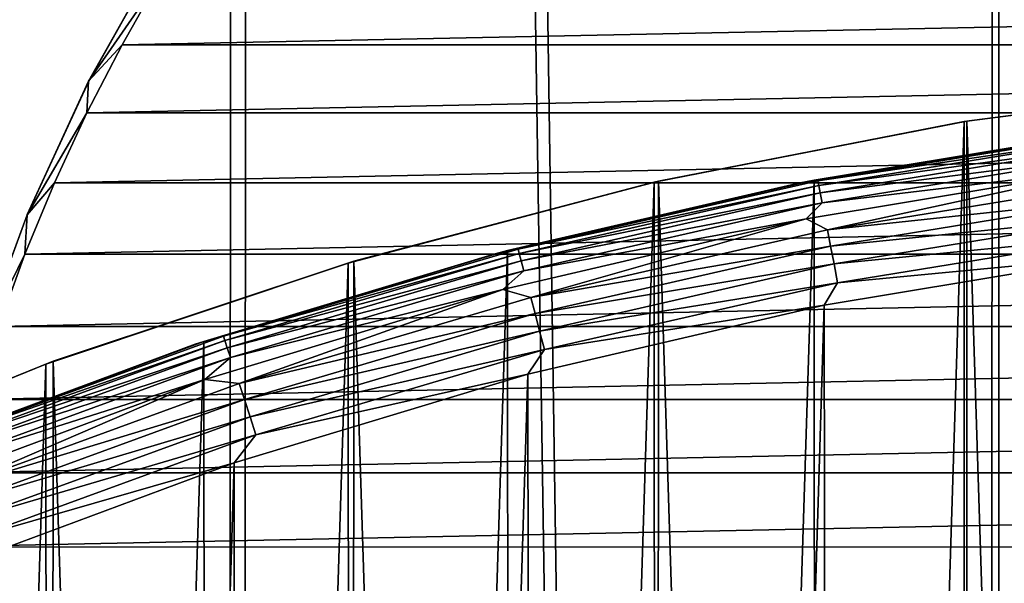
# Model space of a CAD drawing. Header units: millimetres. Extents: x -400 to 400, y -400 to 400.
# Tile 78 of 95: x -28 to -12, y 71 to 80. Entities that reach past the tile are written whole.
import ezdxf

# ---------------------------------------------------------------- set-up
doc = ezdxf.new("R2010")
doc.units = ezdxf.units.MM
doc.header["$LTSCALE"] = 52.148148
for name, color, linetype in [('1', 7, 'CONTINUOUS'), ('17', 7, 'CONTINUOUS'), ('2', 7, 'CONTINUOUS'), ('21', 7, 'CONTINUOUS'), ('22', 7, 'CONTINUOUS'), ('38', 7, 'CONTINUOUS'), ('39', 7, 'CONTINUOUS'), ('40', 7, 'CONTINUOUS'), ('43', 7, 'CONTINUOUS'), ('45', 7, 'CONTINUOUS'), ('48', 7, 'CONTINUOUS'), ('50', 7, 'CONTINUOUS'), ('51', 7, 'CONTINUOUS')]:
    doc.layers.add(name, color=color, linetype=linetype)

msp = doc.modelspace()

# ---------------------------------------------------------------- linework, layer by layer
at = {"layer": '1', "color": 253, "linetype": 'Continuous', "true_color": 0x9ca8ab}
for points in [[(-12.206, 399.815, -0.075), (-0.013, -400), (0.013, 400), (-12.206, 399.815, -0.075)], [(-24.413, 399.255, -0.298), (-12.281, -399.81, -0.075), (-12.206, 399.815, -0.075), (-24.413, 399.255, -0.298)], [(-12.281, -399.81, -0.075), (-0.013, -400), (-12.206, 399.815, -0.075), (-12.281, -399.81, -0.075)], [(-36.605, 398.321, -0.671), (-24.522, -399.245, -0.3), (-24.413, 399.255, -0.298), (-36.605, 398.321, -0.671)], [(-24.522, -399.245, -0.3), (-12.281, -399.81, -0.075), (-24.413, 399.255, -0.298), (-24.522, -399.245, -0.3)], [(-36.736, -398.307, -0.675), (-24.522, -399.245, -0.3), (-36.605, 398.321, -0.671), (-36.736, -398.307, -0.675)]]:
    msp.add_3dface(points, dxfattribs=at)
at = {"layer": '17', "color": 253, "linetype": 'Continuous', "true_color": 0x9ca8ab}
for points in [[(-12.684, 77.974, 470.543), (-12.639, 77.981, 472.043), (-7.635, 78.627, 470.543), (-12.684, 77.974, 470.543)], [(-12.639, 77.981, 472.043), (-7.613, 78.629, 472.043), (-7.635, 78.627, 470.543), (-12.639, 77.981, 472.043)], [(-17.656, 77.002, 470.543), (-17.588, 77.017, 472.043), (-12.684, 77.974, 470.543), (-17.656, 77.002, 470.543)], [(-17.588, 77.017, 472.043), (-12.639, 77.981, 472.043), (-12.684, 77.974, 470.543), (-17.588, 77.017, 472.043)], [(-22.567, 75.706, 470.543), (-22.475, 75.734, 472.043), (-17.656, 77.002, 470.543), (-22.567, 75.706, 470.543)], [(-22.475, 75.734, 472.043), (-17.588, 77.017, 472.043), (-17.656, 77.002, 470.543), (-22.475, 75.734, 472.043)], [(-27.417, 74.086, 470.543), (-27.299, 74.13, 472.043), (-22.567, 75.706, 470.543), (-27.417, 74.086, 470.543)], [(-27.299, 74.13, 472.043), (-22.475, 75.734, 472.043), (-22.567, 75.706, 470.543), (-27.299, 74.13, 472.043)], [(-32.003, 72.227, 472.043), (-27.299, 74.13, 472.043), (-27.417, 74.086, 470.543), (-32.003, 72.227, 472.043)], [(-32.144, 72.164, 470.543), (-32.003, 72.227, 472.043), (-27.417, 74.086, 470.543), (-32.144, 72.164, 470.543)]]:
    msp.add_3dface(points, dxfattribs=at)
at = {"layer": '2', "color": 253, "linetype": 'Continuous', "true_color": 0x9ca8ab}
for points in [[(0.013, 400, -1.5), (-0.013, -400, -1.5), (-12.181, -399.813, -1.574), (0.013, 400, -1.5)], [(-12.086, 399.817, -1.573), (0.013, 400, -1.5), (-12.181, -399.813, -1.574), (-12.086, 399.817, -1.573)], [(-24.155, 399.269, -1.793), (-12.086, 399.817, -1.573), (-12.181, -399.813, -1.574), (-24.155, 399.269, -1.793)], [(-36.192, 398.355, -2.157), (-24.155, 399.269, -1.793), (-24.304, -399.26, -1.796), (-36.192, 398.355, -2.157)], [(-24.304, -399.26, -1.796), (-24.155, 399.269, -1.793), (-12.181, -399.813, -1.574), (-24.304, -399.26, -1.796)], [(-36.378, -398.342, -2.162), (-36.192, 398.355, -2.157), (-24.304, -399.26, -1.796), (-36.378, -398.342, -2.162)]]:
    msp.add_3dface(points, dxfattribs=at)
at = {"layer": '21', "color": 253, "linetype": 'Continuous', "true_color": 0x9ca8ab}
for points in [[(-7.613, 78.629, 472.043), (-12.639, 77.981, 472.043), (-7.648, -78.626, 472.043), (-7.613, 78.629, 472.043)], [(-12.639, 77.981, 472.043), (-17.588, 77.017, 472.043), (-12.689, -77.973, 472.043), (-12.639, 77.981, 472.043)], [(-12.639, 77.981, 472.043), (-12.689, -77.973, 472.043), (-7.648, -78.626, 472.043), (-12.639, 77.981, 472.043)], [(-17.588, 77.017, 472.043), (-22.475, 75.734, 472.043), (-17.656, -77.002, 472.043), (-17.588, 77.017, 472.043)], [(-17.588, 77.017, 472.043), (-17.656, -77.002, 472.043), (-12.689, -77.973, 472.043), (-17.588, 77.017, 472.043)], [(-22.475, 75.734, 472.043), (-27.299, 74.13, 472.043), (-22.565, -75.706, 472.043), (-22.475, 75.734, 472.043)], [(-22.475, 75.734, 472.043), (-22.565, -75.706, 472.043), (-17.656, -77.002, 472.043), (-22.475, 75.734, 472.043)], [(-27.299, 74.13, 472.043), (-32.003, 72.227, 472.043), (-27.416, -74.086, 472.043), (-27.299, 74.13, 472.043)], [(-27.299, 74.13, 472.043), (-27.416, -74.086, 472.043), (-22.565, -75.706, 472.043), (-27.299, 74.13, 472.043)], [(-32.003, 72.227, 472.043), (-32.144, -72.164, 472.043), (-27.416, -74.086, 472.043), (-32.003, 72.227, 472.043)]]:
    msp.add_3dface(points, dxfattribs=at)
at = {"layer": '22', "color": 253, "linetype": 'Continuous', "true_color": 0x9ca8ab}
for points in [[(-12.644, -77.98, 470.543), (-12.684, 77.974, 470.543), (-7.635, 78.627, 470.543), (-12.644, -77.98, 470.543)], [(-7.626, -78.627, 470.543), (-12.644, -77.98, 470.543), (-7.635, 78.627, 470.543), (-7.626, -78.627, 470.543)], [(-17.588, -77.017, 470.543), (-17.656, 77.002, 470.543), (-12.684, 77.974, 470.543), (-17.588, -77.017, 470.543)], [(-12.644, -77.98, 470.543), (-17.588, -77.017, 470.543), (-12.684, 77.974, 470.543), (-12.644, -77.98, 470.543)], [(-22.473, -75.734, 470.543), (-22.567, 75.706, 470.543), (-17.656, 77.002, 470.543), (-22.473, -75.734, 470.543)], [(-17.588, -77.017, 470.543), (-22.473, -75.734, 470.543), (-17.656, 77.002, 470.543), (-17.588, -77.017, 470.543)], [(-27.298, -74.13, 470.543), (-27.417, 74.086, 470.543), (-22.567, 75.706, 470.543), (-27.298, -74.13, 470.543)], [(-22.473, -75.734, 470.543), (-27.298, -74.13, 470.543), (-22.567, 75.706, 470.543), (-22.473, -75.734, 470.543)], [(-32.003, -72.227, 470.543), (-32.144, 72.164, 470.543), (-27.417, 74.086, 470.543), (-32.003, -72.227, 470.543)], [(-27.298, -74.13, 470.543), (-32.003, -72.227, 470.543), (-27.417, 74.086, 470.543), (-27.298, -74.13, 470.543)]]:
    msp.add_3dface(points, dxfattribs=at)
at = {"layer": '38', "linetype": 'Continuous'}
for points in [[(-14.928, 75.029, 496.043), (-14.686, -75.077, 496.043), (-10.124, 75.826, 496.043), (-14.928, 75.029, 496.043)], [(-14.686, -75.077, 496.043), (-9.854, -75.861, 496.043), (-10.124, 75.826, 496.043), (-14.686, -75.077, 496.043)], [(-19.683, 73.922, 496.043), (-19.47, -73.978, 496.043), (-14.928, 75.029, 496.043), (-19.683, 73.922, 496.043)], [(-19.47, -73.978, 496.043), (-14.686, -75.077, 496.043), (-14.928, 75.029, 496.043), (-19.47, -73.978, 496.043)], [(-24.393, 72.502, 496.043), (-24.211, -72.563, 496.043), (-19.683, 73.922, 496.043), (-24.393, 72.502, 496.043)], [(-24.211, -72.563, 496.043), (-19.47, -73.978, 496.043), (-19.683, 73.922, 496.043), (-24.211, -72.563, 496.043)], [(-29, 70.789, 496.043), (-28.847, -70.851, 496.043), (-24.393, 72.502, 496.043), (-29, 70.789, 496.043)], [(-28.847, -70.851, 496.043), (-24.211, -72.563, 496.043), (-24.393, 72.502, 496.043), (-28.847, -70.851, 496.043)]]:
    msp.add_3dface(points, dxfattribs=at)
at = {"layer": '39', "linetype": 'Continuous'}
for points in [[(-15.312, 76.992, 494.043), (-15.031, 77.022, 494.356), (-10.355, 77.814, 494.043), (-15.312, 76.992, 494.043)], [(-15.031, 77.022, 494.356), (-10.166, 77.814, 494.356), (-10.355, 77.814, 494.043), (-15.031, 77.022, 494.356)], [(-10.166, 77.814, 494.356), (-15.031, 77.022, 494.356), (-10.156, 77.741, 494.661), (-10.166, 77.814, 494.356)], [(-10.156, 77.741, 494.661), (-15.031, 77.022, 494.356), (-15.017, 76.95, 494.661), (-10.156, 77.741, 494.661)], [(-10.156, 77.741, 494.661), (-15.017, 76.95, 494.661), (-10.14, 77.622, 494.951), (-10.156, 77.741, 494.661)], [(-10.14, 77.622, 494.951), (-15.017, 76.95, 494.661), (-14.994, 76.832, 494.951), (-10.14, 77.622, 494.951)], [(-10.14, 77.622, 494.951), (-14.994, 76.832, 494.951), (-10.119, 77.459, 495.219), (-10.14, 77.622, 494.951)], [(-10.119, 77.459, 495.219), (-14.994, 76.832, 494.951), (-14.963, 76.671, 495.219), (-10.119, 77.459, 495.219)], [(-10.119, 77.459, 495.219), (-14.963, 76.671, 495.219), (-10.291, 77.232, 495.457), (-10.119, 77.459, 495.219)], [(-10.291, 77.232, 495.457), (-14.963, 76.671, 495.219), (-15.218, 76.414, 495.457), (-10.291, 77.232, 495.457)], [(-20.207, 75.855, 494.043), (-19.838, 75.927, 494.356), (-15.312, 76.992, 494.043), (-20.207, 75.855, 494.043)], [(-19.838, 75.927, 494.356), (-15.031, 77.022, 494.356), (-15.312, 76.992, 494.043), (-19.838, 75.927, 494.356)], [(-15.031, 77.022, 494.356), (-19.838, 75.927, 494.356), (-15.017, 76.95, 494.661), (-15.031, 77.022, 494.356)], [(-15.017, 76.95, 494.661), (-19.838, 75.927, 494.356), (-19.82, 75.856, 494.661), (-15.017, 76.95, 494.661)], [(-15.017, 76.95, 494.661), (-19.82, 75.856, 494.661), (-14.994, 76.832, 494.951), (-15.017, 76.95, 494.661)], [(-14.994, 76.832, 494.951), (-19.82, 75.856, 494.661), (-19.789, 75.739, 494.951), (-14.994, 76.832, 494.951)], [(-14.994, 76.832, 494.951), (-19.789, 75.739, 494.951), (-14.963, 76.671, 495.219), (-14.994, 76.832, 494.951)], [(-14.963, 76.671, 495.219), (-19.789, 75.739, 494.951), (-19.748, 75.58, 495.219), (-14.963, 76.671, 495.219)], [(-14.963, 76.671, 495.219), (-19.748, 75.58, 495.219), (-15.218, 76.414, 495.457), (-14.963, 76.671, 495.219)], [(-15.218, 76.414, 495.457), (-19.748, 75.58, 495.219), (-20.083, 75.282, 495.457), (-15.218, 76.414, 495.457)], [(-25.019, 74.406, 494.043), (-24.566, 74.531, 494.356), (-20.207, 75.855, 494.043), (-25.019, 74.406, 494.043)], [(-24.566, 74.531, 494.356), (-19.838, 75.927, 494.356), (-20.207, 75.855, 494.043), (-24.566, 74.531, 494.356)], [(-19.838, 75.927, 494.356), (-24.566, 74.531, 494.356), (-19.82, 75.856, 494.661), (-19.838, 75.927, 494.356)], [(-19.82, 75.856, 494.661), (-24.566, 74.531, 494.356), (-24.543, 74.461, 494.661), (-19.82, 75.856, 494.661)], [(-19.82, 75.856, 494.661), (-24.543, 74.461, 494.661), (-19.789, 75.739, 494.951), (-19.82, 75.856, 494.661)], [(-19.789, 75.739, 494.951), (-24.543, 74.461, 494.661), (-24.506, 74.347, 494.951), (-19.789, 75.739, 494.951)], [(-19.789, 75.739, 494.951), (-24.506, 74.347, 494.951), (-19.748, 75.58, 495.219), (-19.789, 75.739, 494.951)], [(-19.748, 75.58, 495.219), (-24.506, 74.347, 494.951), (-24.454, 74.191, 495.219), (-19.748, 75.58, 495.219)], [(-19.748, 75.58, 495.219), (-24.454, 74.191, 495.219), (-20.083, 75.282, 495.457), (-19.748, 75.58, 495.219)], [(-20.083, 75.282, 495.457), (-24.454, 74.191, 495.219), (-24.865, 73.84, 495.457), (-20.083, 75.282, 495.457)], [(-29.198, 72.841, 494.356), (-24.566, 74.531, 494.356), (-25.019, 74.406, 494.043), (-29.198, 72.841, 494.356)], [(-24.566, 74.531, 494.356), (-29.198, 72.841, 494.356), (-24.543, 74.461, 494.661), (-24.566, 74.531, 494.356)], [(-24.543, 74.461, 494.661), (-29.198, 72.841, 494.356), (-29.17, 72.773, 494.661), (-24.543, 74.461, 494.661)], [(-24.543, 74.461, 494.661), (-29.17, 72.773, 494.661), (-24.506, 74.347, 494.951), (-24.543, 74.461, 494.661)], [(-29.729, 72.653, 494.043), (-29.198, 72.841, 494.356), (-25.019, 74.406, 494.043), (-29.729, 72.653, 494.043)], [(-24.506, 74.347, 494.951), (-29.17, 72.773, 494.661), (-29.126, 72.662, 494.951), (-24.506, 74.347, 494.951)], [(-24.506, 74.347, 494.951), (-29.126, 72.662, 494.951), (-24.454, 74.191, 495.219), (-24.506, 74.347, 494.951)], [(-24.454, 74.191, 495.219), (-29.126, 72.662, 494.951), (-29.065, 72.509, 495.219), (-24.454, 74.191, 495.219)], [(-24.454, 74.191, 495.219), (-29.065, 72.509, 495.219), (-24.865, 73.84, 495.457), (-24.454, 74.191, 495.219)], [(-24.865, 73.84, 495.457), (-29.065, 72.509, 495.219), (-29.545, 72.095, 495.457), (-24.865, 73.84, 495.457)]]:
    msp.add_3dface(points, dxfattribs=at)
at = {"layer": '40', "linetype": 'Continuous'}
for points in [[(-10.291, 77.232, 495.457), (-15.218, 76.414, 495.457), (-14.878, 76.237, 495.661), (-10.291, 77.232, 495.457)], [(-10.062, 77.021, 495.661), (-10.291, 77.232, 495.457), (-14.878, 76.237, 495.661), (-10.062, 77.021, 495.661)], [(-10.062, 77.021, 495.661), (-14.878, 76.237, 495.661), (-10.027, 76.755, 495.825), (-10.062, 77.021, 495.661)], [(-10.027, 76.755, 495.825), (-14.878, 76.237, 495.661), (-14.827, 75.974, 495.825), (-10.027, 76.755, 495.825)], [(-10.027, 76.755, 495.825), (-14.827, 75.974, 495.825), (-9.99, 76.468, 495.945), (-10.027, 76.755, 495.825)], [(-9.99, 76.468, 495.945), (-14.827, 75.974, 495.825), (-14.771, 75.69, 495.945), (-9.99, 76.468, 495.945)], [(-9.95, 76.165, 496.018), (-9.99, 76.468, 495.945), (-14.771, 75.69, 495.945), (-9.95, 76.165, 496.018)], [(-15.218, 76.414, 495.457), (-20.083, 75.282, 495.457), (-19.636, 75.153, 495.661), (-15.218, 76.414, 495.457)], [(-14.878, 76.237, 495.661), (-15.218, 76.414, 495.457), (-19.636, 75.153, 495.661), (-14.878, 76.237, 495.661)], [(-14.878, 76.237, 495.661), (-19.636, 75.153, 495.661), (-14.827, 75.974, 495.825), (-14.878, 76.237, 495.661)], [(-14.713, 75.39, 496.018), (-9.95, 76.165, 496.018), (-14.771, 75.69, 495.945), (-14.713, 75.39, 496.018)], [(-14.713, 75.39, 496.018), (-10.124, 75.826, 496.043), (-9.95, 76.165, 496.018), (-14.713, 75.39, 496.018)], [(-14.827, 75.974, 495.825), (-19.636, 75.153, 495.661), (-19.568, 74.894, 495.825), (-14.827, 75.974, 495.825)], [(-14.827, 75.974, 495.825), (-19.568, 74.894, 495.825), (-14.771, 75.69, 495.945), (-14.827, 75.974, 495.825)], [(-14.771, 75.69, 495.945), (-19.568, 74.894, 495.825), (-19.495, 74.613, 495.945), (-14.771, 75.69, 495.945)], [(-14.713, 75.39, 496.018), (-14.771, 75.69, 495.945), (-19.495, 74.613, 495.945), (-14.713, 75.39, 496.018)], [(-14.928, 75.029, 496.043), (-10.124, 75.826, 496.043), (-14.713, 75.39, 496.018), (-14.928, 75.029, 496.043)], [(-19.418, 74.317, 496.018), (-14.713, 75.39, 496.018), (-19.495, 74.613, 495.945), (-19.418, 74.317, 496.018)], [(-19.418, 74.317, 496.018), (-14.928, 75.029, 496.043), (-14.713, 75.39, 496.018), (-19.418, 74.317, 496.018)], [(-20.083, 75.282, 495.457), (-24.865, 73.84, 495.457), (-24.316, 73.771, 495.661), (-20.083, 75.282, 495.457)], [(-19.636, 75.153, 495.661), (-20.083, 75.282, 495.457), (-24.316, 73.771, 495.661), (-19.636, 75.153, 495.661)], [(-19.636, 75.153, 495.661), (-24.316, 73.771, 495.661), (-19.568, 74.894, 495.825), (-19.636, 75.153, 495.661)], [(-19.568, 74.894, 495.825), (-24.316, 73.771, 495.661), (-24.232, 73.517, 495.825), (-19.568, 74.894, 495.825)], [(-19.568, 74.894, 495.825), (-24.232, 73.517, 495.825), (-19.495, 74.613, 495.945), (-19.568, 74.894, 495.825)], [(-19.683, 73.922, 496.043), (-14.928, 75.029, 496.043), (-19.418, 74.317, 496.018), (-19.683, 73.922, 496.043)], [(-19.495, 74.613, 495.945), (-24.232, 73.517, 495.825), (-24.141, 73.241, 495.945), (-19.495, 74.613, 495.945)], [(-19.418, 74.317, 496.018), (-19.495, 74.613, 495.945), (-24.141, 73.241, 495.945), (-19.418, 74.317, 496.018)], [(-24.046, 72.951, 496.018), (-19.418, 74.317, 496.018), (-24.141, 73.241, 495.945), (-24.046, 72.951, 496.018)], [(-24.046, 72.951, 496.018), (-19.683, 73.922, 496.043), (-19.418, 74.317, 496.018), (-24.046, 72.951, 496.018)], [(-24.865, 73.84, 495.457), (-29.545, 72.095, 495.457), (-28.9, 72.099, 495.661), (-24.865, 73.84, 495.457)], [(-24.316, 73.771, 495.661), (-24.865, 73.84, 495.457), (-28.9, 72.099, 495.661), (-24.316, 73.771, 495.661)], [(-24.393, 72.502, 496.043), (-19.683, 73.922, 496.043), (-24.046, 72.951, 496.018), (-24.393, 72.502, 496.043)], [(-24.316, 73.771, 495.661), (-28.9, 72.099, 495.661), (-24.232, 73.517, 495.825), (-24.316, 73.771, 495.661)], [(-24.232, 73.517, 495.825), (-28.9, 72.099, 495.661), (-28.801, 71.85, 495.825), (-24.232, 73.517, 495.825)], [(-24.232, 73.517, 495.825), (-28.801, 71.85, 495.825), (-24.141, 73.241, 495.945), (-24.232, 73.517, 495.825)], [(-24.141, 73.241, 495.945), (-28.801, 71.85, 495.825), (-28.693, 71.581, 495.945), (-24.141, 73.241, 495.945)], [(-24.046, 72.951, 496.018), (-24.141, 73.241, 495.945), (-28.693, 71.581, 495.945), (-24.046, 72.951, 496.018)], [(-28.579, 71.297, 496.018), (-24.046, 72.951, 496.018), (-28.693, 71.581, 495.945), (-28.579, 71.297, 496.018)], [(-28.579, 71.297, 496.018), (-24.393, 72.502, 496.043), (-24.046, 72.951, 496.018), (-28.579, 71.297, 496.018)], [(-29, 70.789, 496.043), (-24.393, 72.502, 496.043), (-28.579, 71.297, 496.018), (-29, 70.789, 496.043)]]:
    msp.add_3dface(points, dxfattribs=at)
at = {"layer": '43', "linetype": 'Continuous'}
for points in [[(-15.312, 76.992, 494.043), (-10.355, 77.814, 494.043), (-15.092, 77.036, 472.043), (-15.312, 76.992, 494.043)], [(-15.092, 77.036, 472.043), (-10.355, 77.814, 494.043), (-10.127, 77.843, 472.043), (-15.092, 77.036, 472.043)], [(-20.207, 75.855, 494.043), (-15.312, 76.992, 494.043), (-20.008, 75.905, 472.043), (-20.207, 75.855, 494.043)], [(-20.008, 75.905, 472.043), (-15.312, 76.992, 494.043), (-15.092, 77.036, 472.043), (-20.008, 75.905, 472.043)], [(-25.019, 74.406, 494.043), (-20.207, 75.855, 494.043), (-24.88, 74.448, 472.043), (-25.019, 74.406, 494.043)], [(-24.88, 74.448, 472.043), (-20.207, 75.855, 494.043), (-20.008, 75.905, 472.043), (-24.88, 74.448, 472.043)], [(-29.644, 72.686, 472.043), (-25.019, 74.406, 494.043), (-24.88, 74.448, 472.043), (-29.644, 72.686, 472.043)], [(-29.729, 72.653, 494.043), (-25.019, 74.406, 494.043), (-29.644, 72.686, 472.043), (-29.729, 72.653, 494.043)]]:
    msp.add_3dface(points, dxfattribs=at)
at = {"layer": '45', "linetype": 'Continuous'}
for points in [[(-15.02, -77.05, 472.043), (-15.092, 77.036, 472.043), (-10.127, 77.843, 472.043), (-15.02, -77.05, 472.043)], [(-10.078, -77.849, 472.043), (-15.02, -77.05, 472.043), (-10.127, 77.843, 472.043), (-10.078, -77.849, 472.043)], [(-19.911, -75.93, 472.043), (-20.008, 75.905, 472.043), (-15.092, 77.036, 472.043), (-19.911, -75.93, 472.043)], [(-15.02, -77.05, 472.043), (-19.911, -75.93, 472.043), (-15.092, 77.036, 472.043), (-15.02, -77.05, 472.043)], [(-24.757, -74.489, 472.043), (-24.88, 74.448, 472.043), (-20.008, 75.905, 472.043), (-24.757, -74.489, 472.043)], [(-19.911, -75.93, 472.043), (-24.757, -74.489, 472.043), (-20.008, 75.905, 472.043), (-19.911, -75.93, 472.043)], [(-29.498, -72.745, 472.043), (-29.644, 72.686, 472.043), (-24.88, 74.448, 472.043), (-29.498, -72.745, 472.043)], [(-24.757, -74.489, 472.043), (-29.498, -72.745, 472.043), (-24.88, 74.448, 472.043), (-24.757, -74.489, 472.043)]]:
    msp.add_3dface(points, dxfattribs=at)
at = {"layer": '48', "color": 253, "linetype": 'Continuous', "true_color": 0x9ca8ab}
for points in [[(-26.73, 78.62, 17.8), (-25.579, 80.675, 17.8), (-26.729, 78.622, -0.309), (-26.73, 78.62, 17.8)], [(-26.729, 78.622, -0.309), (-25.579, 80.675, 17.8), (-25.578, 80.677, -0.266), (-26.729, 78.622, -0.309)], [(-27.716, 76.481, 17.8), (-26.73, 78.62, 17.8), (-27.715, 76.483, -0.349), (-27.716, 76.481, 17.8)], [(-27.715, 76.483, -0.349), (-26.73, 78.62, 17.8), (-26.729, 78.622, -0.309), (-27.715, 76.483, -0.349)], [(-28.532, 74.271, 17.8), (-27.716, 76.481, 17.8), (-28.531, 74.274, -0.381), (-28.532, 74.271, 17.8)], [(-28.531, 74.274, -0.381), (-27.716, 76.481, 17.8), (-27.715, 76.483, -0.349), (-28.531, 74.274, -0.381)]]:
    msp.add_3dface(points, dxfattribs=at)
at = {"layer": '50', "color": 253, "linetype": 'Continuous', "true_color": 0x9ca8ab}
for points in [[(-25.593, 80.266, 18), (-26.195, 79.206, 18), (25.593, 80.265, 18), (-25.593, 80.266, 18)], [(25.593, 80.265, 18), (-26.195, 79.206, 18), (26.196, 79.205, 18), (25.593, 80.265, 18)], [(-26.195, 79.206, 18), (-26.758, 78.113, 18), (26.196, 79.205, 18), (-26.195, 79.206, 18)], [(26.196, 79.205, 18), (-26.758, 78.113, 18), (26.758, 78.112, 18), (26.196, 79.205, 18)], [(-26.758, 78.113, 18), (-27.277, 76.992, 18), (26.758, 78.112, 18), (-26.758, 78.113, 18)], [(26.758, 78.112, 18), (-27.277, 76.992, 18), (27.277, 76.992, 18), (26.758, 78.112, 18)], [(-27.277, 76.992, 18), (-27.752, 75.849, 18), (27.277, 76.992, 18), (-27.277, 76.992, 18)], [(27.277, 76.992, 18), (-27.752, 75.849, 18), (27.752, 75.849, 18), (27.277, 76.992, 18)], [(-27.752, 75.849, 18), (-28.179, 74.689, 18), (27.752, 75.849, 18), (-27.752, 75.849, 18)], [(27.752, 75.849, 18), (-28.179, 74.689, 18), (28.179, 74.689, 18), (27.752, 75.849, 18)], [(-28.179, 74.689, 18), (-28.556, 73.518, 18), (28.179, 74.689, 18), (-28.179, 74.689, 18)], [(28.179, 74.689, 18), (-28.556, 73.518, 18), (28.557, 73.518, 18), (28.179, 74.689, 18)], [(-28.556, 73.518, 18), (-28.881, 72.341, 18), (28.557, 73.518, 18), (-28.556, 73.518, 18)], [(28.557, 73.518, 18), (-28.881, 72.341, 18), (28.882, 72.34, 18), (28.557, 73.518, 18)], [(-28.881, 72.341, 18), (-29.157, 71.152, 18), (28.882, 72.34, 18), (-28.881, 72.341, 18)], [(28.882, 72.34, 18), (-29.157, 71.152, 18), (29.157, 71.151, 18), (28.882, 72.34, 18)], [(-29.157, 71.152, 18), (-29.383, 69.949, 18), (29.157, 71.151, 18), (-29.157, 71.152, 18)], [(29.157, 71.151, 18), (-29.383, 69.949, 18), (29.383, 69.948, 18), (29.157, 71.151, 18)]]:
    msp.add_3dface(points, dxfattribs=at)
at = {"layer": '51', "color": 253, "linetype": 'Continuous', "true_color": 0x9ca8ab}
for points in [[(-25.579, 80.675, 17.8), (-26.73, 78.62, 17.8), (-25.593, 80.266, 18), (-25.579, 80.675, 17.8)], [(-26.73, 78.62, 17.8), (-26.195, 79.206, 18), (-25.593, 80.266, 18), (-26.73, 78.62, 17.8)], [(-26.73, 78.62, 17.8), (-26.758, 78.113, 18), (-26.195, 79.206, 18), (-26.73, 78.62, 17.8)], [(-26.73, 78.62, 17.8), (-27.716, 76.481, 17.8), (-26.758, 78.113, 18), (-26.73, 78.62, 17.8)], [(-27.716, 76.481, 17.8), (-27.277, 76.992, 18), (-26.758, 78.113, 18), (-27.716, 76.481, 17.8)], [(-27.716, 76.481, 17.8), (-27.752, 75.849, 18), (-27.277, 76.992, 18), (-27.716, 76.481, 17.8)], [(-27.716, 76.481, 17.8), (-28.532, 74.271, 17.8), (-27.752, 75.849, 18), (-27.716, 76.481, 17.8)], [(-28.532, 74.271, 17.8), (-28.179, 74.689, 18), (-27.752, 75.849, 18), (-28.532, 74.271, 17.8)]]:
    msp.add_3dface(points, dxfattribs=at)

doc.saveas('drawing.dxf')
